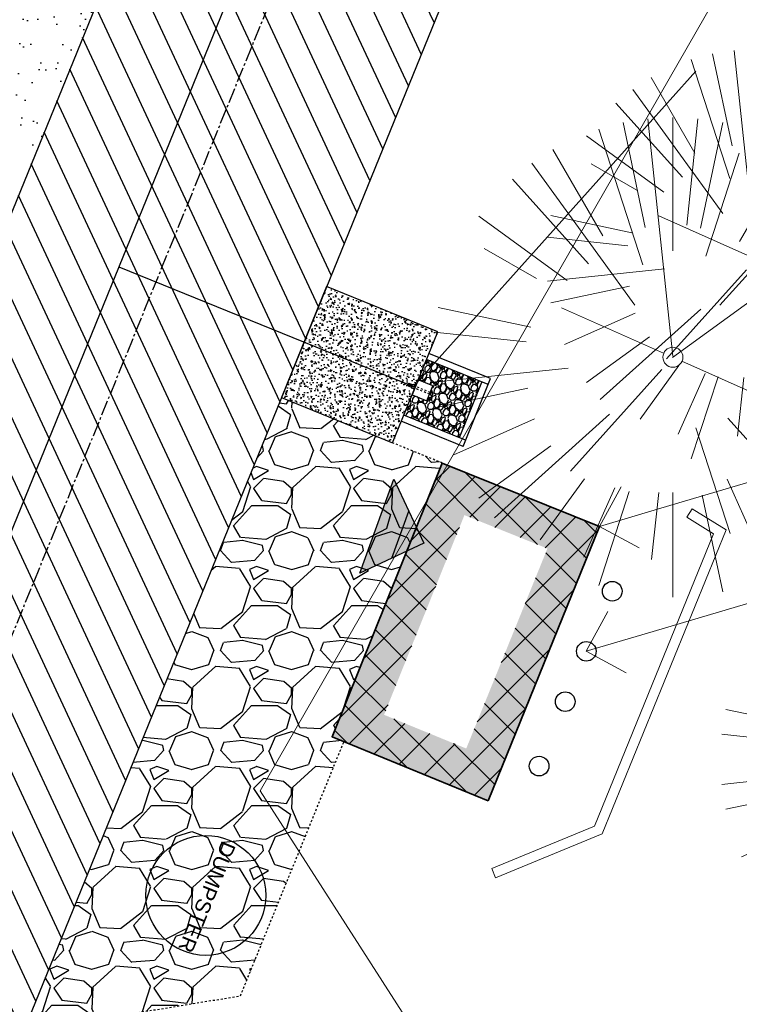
# Model space of a CAD drawing. Header units: feet. Extents: x 1133447 to 1140710, y 647622 to 649877.
# Tile 70 of 84: x 1135069 to 1135105, y 648983 to 649032. Entities that reach past the tile are written whole.
import ezdxf
from ezdxf import colors
from ezdxf.entities.mleader import LeaderData, LeaderLine
from ezdxf.lldxf.tags import DXFTag
from ezdxf.math import Vec2, Vec3

# ---------------------------------------------------------------- set-up
doc = ezdxf.new("R2010")
doc.units = ezdxf.units.FT
doc.header["$MEASUREMENT"] = 0
for name, pattern in [('CENTER2', [1.125, 0.75, -0.125, 0.125, -0.125]), ('HIDDEN4', [0.09375, 0.0625, -0.03125]), ('RAD', [0.13, 0.08, -0.05])]:
    doc.linetypes.add(name, pattern=pattern)
for name, color, linetype in [('-AGGREGATE', 8, 'Continuous'), ('-HARDWARE', 7, 'Continuous'), ('-TIMBER', 5, 'Continuous'), ('-WOOD', 5, 'Continuous'), ('C-PRKG-ASPH', 8, 'Continuous'), ('C-PRKG-GRVL', 8, 'Continuous'), ('C-ROAD-ASPHALT', 1, 'Continuous'), ('C-ROAD-CNTR', 1, 'CENTER2'), ('C-SWLK-CONC', 6, 'Continuous'), ('C-SWLK-CONC-PATT', 8, 'Continuous'), ('C-SWLK-GRVL', 6, 'RAD'), ('C-SWLK-GRVL-PATT', 8, 'Continuous'), ('C-UTIL-HYDRANT', 5, 'Continuous'), ('C-UTIL-WATER-MEP', 7, 'WATER (.5x)'), ('G-XREF', 7, 'Continuous'), ('V-TOPO-SPOT', 8, 'Continuous'), ('V-UTIL-SSWR-STRC', 8, 'Continuous')]:
    doc.layers.add(name, color=color, linetype=linetype)
doc.layers.add('V-ANNO-TEXT', color=7, linetype='Continuous', lineweight=13, plot=False)
for name, color, linetype, lineweight in [('V-SITE-BLDG', 8, 'Continuous', 35), ('V-SITE-BLDG-HTCH', 8, 'Continuous', 13), ('V-SITE-VEGE', 8, 'Continuous', 18), ('V-SITE-WALL', 8, 'Continuous', 18), ('V-UTIL-WATR-LINE', 8, 'WATER', 15)]:
    doc.layers.add(name, color=color, linetype=linetype, lineweight=lineweight)
doc.styles.add('Arial', font='arial.ttf')
doc.styles.add('SEI-Dim & Leader', font='tahoma.ttf')
doc.styles.get("Standard").update_dxf_attribs({"font": 'arial.ttf'})
tags = doc.linetypes.add('WATER', pattern='A,1.5,-0.2,["W",Standard,S=0.08,R=0,X=-0.1,Y=-0.04],-0.05', length=1.75).pattern_tags.tags
tags[6] = DXFTag(74, 10)
tags = doc.linetypes.add('WATER (.5x)', pattern='A,0.75,-0.2,["W",Standard,S=0.08,R=0,X=-0.1,Y=-0.04],-0.05', length=1).pattern_tags.tags
tags[6] = DXFTag(74, 10)

# ---------------------------------------------------------------- blocks, each defined once
blk = doc.blocks.new('_Open90')
at = {"color": 0, "linetype": 'ByBlock', "lineweight": -2}
for p, q in [((-0.5, 0.5), (0, 0)), ((0, 0), (-1, 0)), ((0, 0), (-0.5, -0.5))]:
    blk.add_line(p, q, dxfattribs=at)
blk = doc.blocks.new('Finished Floor Elevation')
h = blk.add_hatch(color=256)
h.dxf.hatch_style = 1
h.paths.add_polyline_path([(-0.04999999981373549, -0.04999999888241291), (-0.04999999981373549, 0.05000000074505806), (0, 0)])
blk.add_lwpolyline([(-0.04999999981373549, -0.04999999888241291), (-0.04999999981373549, 0.05000000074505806), (0, 0)], close=True)
blk = doc.blocks.new('V-SITE-VEGE-Coniferious Tree 2')
at = {"color": 0, "linetype": 'ByBlock'}
for p, q in [((-0.0003172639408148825, 0.0025937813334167), (-0.05229705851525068, 0.4972664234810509)), ((-3.601054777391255e-05, 0.2219193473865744), (-3.601054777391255e-05, 0.5000060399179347)), ((0.02890183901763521, 0.2753366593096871), (0.05222503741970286, 0.4972664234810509)), ((-0.06264093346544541, 0.1926377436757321), (-0.1545378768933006, 0.4755369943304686)), ((-0.0574950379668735, 0.2703678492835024), (-0.1039851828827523, 0.4890788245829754)), ((0.0571938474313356, 0.2692740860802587), (0.1039131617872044, 0.4890788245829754)), ((-0.1460065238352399, 0.2528363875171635), (-0.2500390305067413, 0.4330260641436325)), ((0.139142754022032, 0.2410654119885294), (0.2499670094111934, 0.4330260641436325)), ((0.06850648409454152, 0.2109817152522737), (0.1382469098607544, 0.425630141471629)), ((-0.07913071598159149, 0.1088658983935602), (-0.2939353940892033, 0.4045257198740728)), ((0.1868724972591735, 0.2572635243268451), (0.2938633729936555, 0.4045257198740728)), ((-0.1756943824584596, 0.1950752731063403), (-0.3346129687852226, 0.3715878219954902)), ((0.09777767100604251, 0.108636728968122), (0.3345409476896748, 0.3715878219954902)), ((-0.2201011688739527, 0.1598873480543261), (-0.4045617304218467, 0.2938993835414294)), ((0.1919663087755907, 0.1728666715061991), (0.3115823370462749, 0.2805763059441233)), ((0.2487690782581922, 0.143647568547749), (0.4329900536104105, 0.2500030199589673)), ((-0.2844040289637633, 0.1641894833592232), (-0.393144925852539, 0.2269610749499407)), ((0.2658942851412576, 0.1183972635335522), (0.4567507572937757, 0.2033670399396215)), ((-0.0009318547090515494, -0.0006770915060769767), (0.2349564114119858, 0.1707208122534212)), ((-0.2961437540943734, 0.06292784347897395), (-0.4891148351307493, 0.1039491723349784)), ((-0.01992166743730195, 0.008854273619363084), (-0.2318825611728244, 0.1032199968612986)), ((0.2872695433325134, 0.06106323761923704), (0.3884790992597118, 0.08257391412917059)), ((-0.3060292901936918, 0.03215663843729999), (-0.4973024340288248, 0.05226104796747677)), ((0.173080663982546, 0.01818771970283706), (0.497230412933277, 0.05226104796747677)), ((0.3024988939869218, 0), (0.4999700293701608, 0)), ((0.01849546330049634, -0.008260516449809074), (0.2719985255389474, -0.1211160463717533)), ((-0.2182782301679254, -0.02292736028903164), (-0.4973024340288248, -0.05226104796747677)), ((-0.02300503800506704, -0.02554197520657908), (-0.2137781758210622, -0.2373882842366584)), ((-0.302185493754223, -0.0642195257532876), (-0.4891148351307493, -0.1039491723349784)), ((0.2936342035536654, -0.06241742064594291), (0.4274066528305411, -0.09084484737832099)), ((0.2891445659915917, -0.09395946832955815), (0.4755009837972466, -0.1545018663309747)), ((-0.1320480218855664, -0.1188660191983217), (-0.3716238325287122, -0.3345769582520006)), ((-0.2881436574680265, -0.1282723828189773), (-0.4568227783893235, -0.2033670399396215)), ((0.1143820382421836, -0.1271057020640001), (0.2718110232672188, -0.301920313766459)), ((0.04781873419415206, -0.1473038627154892), (0.1192466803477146, -0.3671294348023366)), ((0.2555295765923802, -0.1475434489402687), (0.4329900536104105, -0.2500030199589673)), ((-0.254528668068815, -0.1848980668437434), (-0.4045617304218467, -0.2938993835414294)), ((0.2253521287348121, -0.2029399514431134), (0.3715518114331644, -0.3345769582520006)), ((0.1688618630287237, -0.2324611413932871), (0.2938633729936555, -0.4045257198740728)), ((-0.1842986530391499, -0.2536176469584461), (-0.2766747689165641, -0.3807650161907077)), ((0.1131111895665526, -0.2541280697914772), (0.2033310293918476, -0.4567867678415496)), ((-0.1213812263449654, -0.2725449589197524), (-0.1855903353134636, -0.4167758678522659)), ((-0.09098502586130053, -0.2799408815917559), (-0.1545378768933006, -0.4755369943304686)), ((-0.02966136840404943, -0.2817638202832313), (-0.04434904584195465, -0.4216092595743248)), ((-3.601054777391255e-05, -0.2817638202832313), (-3.601054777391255e-05, -0.5000060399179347)), ((0.06104806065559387, -0.2873055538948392), (0.1039131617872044, -0.4890788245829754))]:
    blk.add_line(p, q, dxfattribs=at)
blk.add_circle((-3.601054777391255e-05, 0), 0.02083358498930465)
blk = doc.blocks.new('HYDRANT & PAD')
at = {"layer": '-AGGREGATE'}
h = blk.add_hatch(dxfattribs=at)
h.set_pattern_fill('GRAVEL', color=256, scale=10)
h.set_pattern_definition([(228.012787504, (7.199999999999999, 10), (-80.00000000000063, -90.00000000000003), [1.34536, -133.190880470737]), (184.969740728, (6.3, 9), (119.9999999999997, 10.00000000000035), [2.30868, -228.5592476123]), (132.510447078, (4, 8.8), (100.0000000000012, -109.9999999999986), [1.62788, -161.160325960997]), (267.273689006, (0.1, 6.3), (10.00000000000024, 200.0000000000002), [2.10238, -208.13558041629]), (292.833654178, (0, 4.2), (-49.99999999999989, 120.0000000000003), [2.06155, -204.093731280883]), (357.273689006, (0.8, 2.3), (-200.0000000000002, 10.00000000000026), [2.10238, -208.13558041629]), (37.6942404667, (2.9, 2.2), (-130, -99.99999999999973), [2.78029, -275.24848548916]), (72.2553283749, (5.1, 3.9), (70.00000000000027, 220), [2.62488, -259.8632149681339]), (121.429565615, (5.899999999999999, 6.4), (-80.0000000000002, 129.9999999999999), [2.1095, -208.84073109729]), (175.236358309, (4.8, 8.2), (109.9999999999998, -10.00000000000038), [2.40832, -118.007625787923]), (222.397437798, (2.4, 8.4), (-119.9999999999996, -109.9999999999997), [3.11448, -308.333750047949]), (138.814074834, (10, 6.2), (-70.00000000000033, 60), [1.06301, -105.238448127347]), (171.46923439, (9.200000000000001, 6.899999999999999), (130, -19.99999999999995), [2.02237, -200.21511416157]), (225, (7.199999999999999, 7.199999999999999), (-1.110223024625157e-15, -9.999999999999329), [1.41421, -12.727925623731]), (203.198590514, (6.5, 8.4), (49.99999999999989, 19.99999999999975), [0.76158, -75.396151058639]), (291.801409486, (5.8, 8.100000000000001), (-9.99999999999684, 30.00000000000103), [1.07703, -52.774618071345]), (30.96375653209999, (6.2, 7.1), (30.00000000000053, 19.99999999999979), [1.74929, -56.56022894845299]), (161.565051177, (7.7, 8), (20.00000000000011, -9.999999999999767), [1.26491, -30.35786660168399]), (16.389540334, (0, 8.100000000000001), (99.99999999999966, 30.00000000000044), [1.772, -175.428451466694]), (70.3461759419, (1.7, 8.6), (-40.00000000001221, -110.000000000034), [1.48661, -147.17407747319]), (293.198590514, (7.7, 10), (-19.99999999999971, 49.99999999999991), [1.52315, -74.634581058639]), (343.610459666, (8.299999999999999, 8.6), (-99.99999999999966, 30.00000000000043), [1.772, -175.4284514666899]), (339.44395478, (0, 1.9), (-50.00000000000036, 20.00000000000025), [1.7088, -83.73123745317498]), (294.775140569, (1.6, 1.3), (-50.00000000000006, 110), [1.43178, -141.74643063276]), (66.8014094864, (7.800000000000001, 0), (19.99999999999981, 49.9999999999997), [1.52315, -74.634581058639]), (17.3540246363, (8.4, 1.4), (-129.9999999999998, -39.99999999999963), [1.67631, -165.9542361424]), (69.44395478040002, (2.9, 0), (-20.00000000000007, -49.99999999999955), [0.8543999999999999, -84.58563745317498]), (101.309932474, (7.199999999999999, 0), (-9.999999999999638, 40.00000000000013), [0.5099, -50.480295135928]), (165.963756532, (7.1, 0.5), (29.99999999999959, -10.00000000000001), [2.06155, -39.169506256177]), (186.009005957, (5.1, 1), (100.0000000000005, 9.999999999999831), [1.9105, -189.139231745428]), (303.690067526, (6.2, 6.2), (-9.999999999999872, 19.99999999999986), [1.44222, -34.61329275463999]), (353.157226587, (7, 5), (170.0000000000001, -20.00000000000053), [2.51794, -249.275626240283]), (60.9453959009, (9.5, 4.699999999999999), (-39.99999999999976, -69.99999999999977), [1.02956, -101.92674140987]), (90, (10, 5.600000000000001), (-9.999999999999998, 10), [0.6, -9.399999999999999]), (120.256437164, (4.9, 1.3), (40.00000000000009, -70.00000000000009), [1.38924, -137.535199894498]), (48.01278750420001, (4.2, 2.5), (80, 89.99999999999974), [2.69072, -131.845520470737]), (0, (6, 4.5), (10, 10), [2.6, -7.4]), (325.3048464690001, (8.6, 4.5), (100.0000000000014, -69.99999999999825), [1.58114, -156.53274300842]), (254.054604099, (9.9, 3.6), (-10.00000000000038, -40.00000000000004), [1.45602, -71.345078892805]), (207.645975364, (9.5, 2.2), (-189.9999999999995, -100.0000000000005), [2.37065, -234.694741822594]), (175.42607874, (7.4, 1.1), (-129.9999999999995, 10.00000000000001), [2.50799, -248.290734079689])])
h.paths.add_polyline_path([(18, 72.00028800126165), (18, 108.0002880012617), (-18, 108.0002880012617), (-18, 72.00028800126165), (-4.808241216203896, 72.00028800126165), (-4.808241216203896, 81.61064856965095), (4.808241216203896, 81.61064856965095), (4.808241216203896, 72.00028800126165)])
at = {"layer": 'C-SWLK-CONC-PATT'}
h = blk.add_hatch(dxfattribs=at)
h.set_pattern_fill('AR-CONC', color=256)
h.set_pattern_definition([(49.99999999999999, (-9267.938961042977, -358120.3480033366), (7.172601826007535, -0.6275213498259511), [0.75, -8.25]), (355, (-9267.938961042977, -358120.3480033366), (-1.38751333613, 7.521921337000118), [0.6, -6.6]), (100.45144446, (-9267.341244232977, -358120.4002967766), (5.78508846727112, 6.894399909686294), [0.6374019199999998, -7.011421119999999]), (46.18420000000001, (-9267.938961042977, -358118.3480033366), (10.67241330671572, -1.655192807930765), [1.125, -12.375]), (96.63563548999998, (-9267.049593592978, -358118.4859364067), (9.346619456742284, 9.741186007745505), [0.95610342, -10.5171376]), (351.1841639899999, (-9267.938961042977, -358118.3480033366), (9.346619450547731, 9.741186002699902), [0.9, -9.90000001]), (21, (-9266.938961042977, -358118.8480033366), (5.969070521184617, -4.026188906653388), [0.75, -8.25]), (326.0000000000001, (-9266.938961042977, -358118.8480033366), (2.433153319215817, 7.25150045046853), [0.6, -6.6]), (71.45144474, (-9266.441538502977, -358119.1835190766), (8.402223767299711, 3.225311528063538), [0.6374019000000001, -7.01142112]), (37.50000000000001, (-9267.938961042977, -358120.3480033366), (0.1215985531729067, 3.328938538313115), [0, -6.52, 0, -6.7, 0, -6.625]), (7.499999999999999, (-9267.938961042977, -358120.3480033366), (2.630695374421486, 3.944117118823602), [0, -3.82, 0, -6.37, 0, -2.525]), (327.5, (-9270.168961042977, -358120.3480033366), (5.338224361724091, -0.225548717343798), [0, -2.5, 0, -7.8, 0, -10.35]), (317.5, (-9271.168961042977, -358120.3480033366), (5.831861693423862, 1.001049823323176), [0, -3.25, 0, -5.18, 0, -7.35])])
h.paths.add_polyline_path([(36, 72.00028800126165), (-0.4957049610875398, 72.00028800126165), (-1.798695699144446, 72.00028800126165), (-5.835965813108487, 72.00028800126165), (-36, 72.00028800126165), (-36, 0), (36, 0)])
at = {"layer": '-HARDWARE'}
for p, q in [((-0.1281694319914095, 68.22893146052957), (-0.2203198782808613, 71.20029082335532)), ((-0.2203198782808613, 71.20029082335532), (0.3198867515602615, 71.20029082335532)), ((0.3198867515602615, 71.20029082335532), (0.2407152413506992, 68.21512720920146)), ((-0.9315394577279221, 70.21826426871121), (-0.8876926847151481, 69.50718080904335)), ((0.8998299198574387, 70.21826426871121), (0.8559831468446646, 69.50718080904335))]:
    blk.add_line(p, q, dxfattribs=at)
for points in [[(0.8029218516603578, 81.98121565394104), (-0.8482130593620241, 81.98121565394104)], [(-0.7738970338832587, 82.57871776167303), (-0.7738970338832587, 81.98121565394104)], [(-0.5697122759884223, 81.61064856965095), (-0.5697122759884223, 81.98121565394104)], [(0.5697122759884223, 81.61064856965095), (0.5697122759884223, 81.98121565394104)], [(0.7255089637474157, 82.57871776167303), (0.7255089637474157, 81.98121565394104)]]:
    blk.add_lwpolyline(points, dxfattribs=at)
at = {"layer": '-HARDWARE', "linetype": 'HIDDEN4'}
for points in [[(-0.5697122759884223, 81.61064856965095), (-0.5697122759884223, 72.05710965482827)], [(0.5697122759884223, 81.61064856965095), (0.5697122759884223, 72.03999334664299)]]:
    blk.add_lwpolyline(points, dxfattribs=at)
at = {"layer": '-HARDWARE'}
blk.add_lwpolyline([(0.8559831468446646, 69.50718080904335), (0.8045775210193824, 68.56404653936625, 0.01361364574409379), (0.8040674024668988, 68.54531445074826), (0.8040674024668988, 68.07627233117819, -0.01489474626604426), (0.8034568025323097, 68.0557797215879), (0.7831394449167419, 67.7151425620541, -0.396870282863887), (0.4395640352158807, 67.39144916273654), (-0.471273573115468, 67.39144916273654, -0.3968702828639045), (-0.8148489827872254, 67.7151425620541), (-0.8351663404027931, 68.0557797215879, -0.01489474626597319), (-0.8357769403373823, 68.07627233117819), (-0.8357769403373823, 68.54531445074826, 0.01361364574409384), (-0.836287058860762, 68.56404653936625), (-0.8876926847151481, 69.50718080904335)], format="xyb", dxfattribs=at)
for centre, radius, start, end in [((-0.0241940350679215, 82.57871776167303), 0.7935149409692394, 340.8717572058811, 199.1282427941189), ((-0.0241940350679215, 82.57871776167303), 0.7497029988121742, 0, 180), ((-0.01585476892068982, 70.99310702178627), 1.199524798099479, 284.4557706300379, 262.2779910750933)]:
    blk.add_arc(centre, radius, start, end, dxfattribs=at)
at = {"layer": '-TIMBER', "flags": 128}
for points in [[(22, 112.0002880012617), (-22, 112.0002880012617)], [(-22, 112.0002880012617), (-22, 72.00028800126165)], [(-18, 112.0002880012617), (-18, 72.00028800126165)], [(18, 108.0002880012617), (-18, 108.0002880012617)], [(18, 112.0002880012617), (18, 72.00028800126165)], [(22, 112.0002880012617), (22, 72.00028800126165)]]:
    blk.add_lwpolyline(points, dxfattribs=at)
at = {"layer": '-WOOD'}
blk.add_lwpolyline([(4.808241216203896, 72.00028800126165), (4.808241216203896, 81.61064856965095), (-4.808241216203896, 81.61064856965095), (-4.808241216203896, 72.00028800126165)], close=True, dxfattribs=at)
at = {"layer": 'C-SWLK-CONC'}
blk.add_lwpolyline([(36, 0), (36, 72.00028800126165), (-36, 72.00028800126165), (-36, 0)], dxfattribs=at)
at = {"layer": 'C-SWLK-CONC', "linetype": 'Continuous'}
blk.add_lwpolyline([(-36, 0), (36, 0)], dxfattribs=at)
blk = doc.blocks.new('C_PBASE-PACTOLA_02403811')
at = {"layer": '-HARDWARE'}
blk.add_circle((1135078.668932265, 648988.304320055), 2.999999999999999, dxfattribs=at)
at = {"layer": 'C-ROAD-ASPHALT'}
blk.add_lwpolyline([(1134969.657277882, 648753.0477392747), (1135036.873309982, 648902.1641641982, 0.009218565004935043), (1135044.254367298, 648919.3790657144), (1135101.509820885, 649060.0203951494, 0.04927264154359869), (1135107.544114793, 649080.3791714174), (1135113.245677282, 649110.0761826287, 0.3025232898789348), (1135079.742163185, 649189.7952543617), (1135017.583038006, 649231.0012923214, 0.03670103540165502), (1134952.658282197, 649267.4907225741), (1134930.361796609, 649277.95101182, 0.265468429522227), (1134828.518541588, 649269.7547374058), (1134807.494103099, 649255.3935736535, 0.04164346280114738), (1134780.654611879, 649233.5777859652), (1134706.829601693, 649162.5981949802, 0.05765878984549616)], format="xyb", dxfattribs=at)
blk.add_lwpolyline([(1134609.502741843, 649004.1715281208, -0.08481675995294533), (1134717.918854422, 649151.0643979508), (1134791.743864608, 649222.0439889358, -0.04164346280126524), (1134816.518779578, 649242.1816391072), (1134837.543218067, 649256.5428028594, -0.2654684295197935), (1134923.566161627, 649263.4658695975), (1134945.862647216, 649253.0055803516, -0.03670103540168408), (1135008.742528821, 649217.6654234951), (1135070.901654, 649176.4593855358, -0.3025232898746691), (1135097.532652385, 649113.0929439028), (1135091.831089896, 649083.3959326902, -0.0492726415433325), (1135086.690765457, 649066.0532714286), (1135029.43531187, 648925.4119419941, -0.009218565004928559), (1135022.286728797, 648908.7392420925), (1134970.105907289, 648792.9779079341, 0.09466954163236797), (1134957.786175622, 648834.7349342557), (1134921.92741579, 648904.3472810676, 0.300313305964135), (1134722.086161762, 649016.5601342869), (1134632.500993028, 649010.1122188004, 0.09071439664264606)], format="xyb", close=True, dxfattribs=at)
at = {"layer": 'C-ROAD-CNTR', "flags": 128}
blk.add_lwpolyline([(1134682.815781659, 648422.2458494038), (1134669.21986276, 648425.8462855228, -0.1774687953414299), (1134620.150062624, 648460.1534391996), (1134616.502637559, 648465.3792168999, -0.1042089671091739), (1134576.197064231, 648560.2628234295), (1134558.554057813, 648650.0509356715, -0.01381007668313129), (1134553.979962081, 648677.2843639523), (1134544.902369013, 648742.2703875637, -0.09433329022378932), (1134550.434197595, 648854.3354307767), (1134558.997505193, 648889.7214101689, -0.1428635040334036), (1134712.374228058, 649156.8312964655), (1134786.199238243, 649227.8108874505, -0.04164346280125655), (1134812.006441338, 649248.7876063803), (1134833.030879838, 649263.1487701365, -0.2654684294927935), (1134926.96397912, 649270.7084407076), (1134949.260464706, 649260.2481514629, -0.03670103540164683), (1135013.162783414, 649224.3333579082), (1135075.321908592, 649183.1273199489, -0.3025232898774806), (1135105.389164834, 649111.5845632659), (1135099.687602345, 649081.8875520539, -0.04927264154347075), (1135094.100293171, 649063.036833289), (1135036.844839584, 648922.3955038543, -0.009218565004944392), (1135029.58001939, 648905.4517031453), (1134962.363987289, 648756.3352782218, -0.01915469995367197), (1134945.301367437, 648722.0511597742), (1134909.791676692, 648657.06607992, -0.111236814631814), (1134866.238656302, 648607.5744966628), (1134762.181369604, 648532.0907847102, 0.3229446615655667), (1134716.395894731, 648393.2215671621), (1134719.721086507, 648382.7059234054, -0.1714240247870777), (1134715.287797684, 648249.5554414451), (1134707.163513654, 648228.7837741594, -0.02272318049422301), (1134688.713657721, 648187.2766264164, 0.05045028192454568), (1134653.344169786, 648094.1277041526)], format="xyb", dxfattribs=at)
at = {"layer": 'C-SWLK-GRVL'}
for points in [[(1135090.501, 649009.9339999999), (1135088.010454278, 649010.9479076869)], [(1135069.54644745, 648981.5061043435), (1135080.402503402, 648983.279814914), (1135085.581130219, 648996.0005063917)]]:
    blk.add_lwpolyline(points, dxfattribs=at)
at = {"layer": 'C-UTIL-WATER-MEP'}
blk.add_line((1135089.064379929, 649013.7593511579), (1135103.190839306, 649029.5347664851), dxfattribs=at)
at = {"layer": 'C-UTIL-WATER-MEP', "flags": 128}
blk.add_lwpolyline([(1134713.292159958, 648416.2441137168), (1134669.731849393, 648427.7796426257, -0.1774687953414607), (1134621.79009064, 648461.2981261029), (1134618.142665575, 648466.5239038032, -0.1042089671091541), (1134578.159536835, 648560.6484414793), (1134560.516530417, 648650.4365537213, -0.01381007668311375), (1134555.960731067, 648677.5610482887), (1134546.883138, 648742.5470719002, -0.09433329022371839), (1134552.378087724, 648853.8650148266), (1134560.941395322, 648889.2509942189, -0.1428635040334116), (1134713.760384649, 649155.3895718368), (1134787.585394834, 649226.3691628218, -0.04164346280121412), (1134813.134525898, 649247.1361145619), (1134834.158964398, 649261.4972783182, -0.2654684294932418), (1134926.114524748, 649268.8977979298), (1134948.411010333, 649258.437508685, -0.03670103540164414), (1135012.057719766, 649222.6663743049), (1135074.216844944, 649181.4603363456, -0.302523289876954), (1135103.425036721, 649111.961658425), (1135097.723474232, 649082.264647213, -0.04927264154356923), (1135092.247911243, 649063.7909428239), (1135034.992457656, 648923.1496133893, -0.009218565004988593), (1135027.756696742, 648906.273587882), (1134960.540664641, 648757.1571629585, -0.01915469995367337), (1134943.546295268, 648723.0101809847), (1134908.036604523, 648658.0251011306, -0.1112368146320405), (1134865.064291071, 648609.1934056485), (1134761.007004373, 648533.7096936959, 0.1574684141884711), (1134714.965670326, 648470.6755079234, 0.1574684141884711)], format="xyb", dxfattribs=at)
blk.add_lwpolyline([(1135074.323039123, 649019.7605896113), (1135089.064379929, 649013.7593511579)], dxfattribs=at)
at = {"layer": 'C-UTIL-HYDRANT', "xscale": 0.08333333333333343, "yscale": 0.08333333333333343, "zscale": 0.08333333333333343, "rotation": 247.8486329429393}
blk.add_blockref('HYDRANT & PAD', (1135083.584450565, 649015.9888182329), dxfattribs=at)
at = {"layer": '-HARDWARE', "insert": (1135080.185042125, 648990.8006392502), "char_height": 0.7499999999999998, "attachment_point": 1, "rotation": 247.84863293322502, "style": 'Arial'}
blk.add_mtext_dynamic_manual_height_columns('DUMPSTER', width=6.52807008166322, gutter_width=0.9999999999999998, heights=[0], dxfattribs=at)
blk = doc.blocks.new('C_PHTCH-PACTOLA_02403811')
at = {"layer": 'C-PRKG-ASPH'}
h = blk.add_hatch(dxfattribs=at)
h.set_pattern_fill('ANSI31', color=256, scale=10, angle=70)
h.set_pattern_definition([(115, (0, 0), (-1.132884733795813, -0.5282728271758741), [])])
edge = h.paths.add_edge_path(flags=16)
edge.add_arc((1135093.567290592, 648760.3570235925), 541.9999999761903, 143.5703577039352, 153.2664360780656, ccw=False)
edge.add_arc((1135093.567290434, 648760.3570237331), 541.9999997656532, 133.8742793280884, 143.5703577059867, ccw=False)
edge.add_line((1134717.918854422, 649151.0643979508), (1134791.743864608, 649222.0439889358))
edge.add_arc((1134924.814897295, 649083.6384245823), 191.9999999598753, 124.33581191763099, 133.8742793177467, ccw=False)
edge.add_line((1134816.518779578, 649242.1816391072), (1134837.543218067, 649256.5428028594))
edge.add_arc((1134886.614896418, 649184.7029087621), 87.00000000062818, 64.86660358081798, 124.33581191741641, ccw=False)
edge.add_line((1134923.566161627, 649263.4658695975), (1134945.862647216, 649253.0055803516))
edge.add_arc((1134736.896871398, 648807.5874571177), 491.9999999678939, 56.45911934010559, 64.86660355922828, ccw=False)
edge.add_line((1135008.742528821, 649217.6654234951), (1135070.901654, 649176.4593855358))
edge.add_arc((1135036.644680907, 649124.7828938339), 62.00000000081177, -10.868034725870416, 56.45911933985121, ccw=False)
edge.add_line((1135097.532652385, 649113.0929439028), (1135091.831089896, 649083.3959326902))
edge.add_arc((1135001.481196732, 649100.7423100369), 92.00000001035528, 337.8486329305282, 349.13196525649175, ccw=False)
edge.add_line((1135086.690765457, 649066.0532714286), (1135029.43531187, 648925.4119419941))
edge.add_arc((1134573.749357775, 649110.9228871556), 491.9999995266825, 335.73595333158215, 337.84863296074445, ccw=False)
edge.add_line((1135022.286728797, 648908.7392420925), (1134970.105907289, 648792.9779079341))
edge.add_line((1134970.105907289, 648792.9779079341), (1134955.070696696, 648759.622817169))
edge.add_arc((1134506.533324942, 648961.8064625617), 492.0000003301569, 331.3465562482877, 335.7359533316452, ccw=False)
edge.add_line((1134938.281078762, 648725.8872446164), (1134902.771388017, 648660.9021647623))
edge.add_arc((1134778.161263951, 648728.9926705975), 142.0000000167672, 305.95733191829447, 331.34655630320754, ccw=False)
edge.add_line((1134861.541195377, 648614.0501326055), (1134757.483908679, 648538.5664206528))
edge.add_arc((1134835.579196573, 648430.9089730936), 133.0000000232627, 125.9573319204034, 166.4171722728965)
edge.add_arc((1134672.277915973, 648470.363906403), 35.00000000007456, 244.10855969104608, 346.41717227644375, ccw=False)
edge.add_arc((1134691.461854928, 648509.9128519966), 78.95614352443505, 214.9055155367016, 244.1168481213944, ccw=False)
edge.add_line((1134626.710174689, 648464.732186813), (1134623.062749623, 648469.9579645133))
edge.add_arc((1134821.506139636, 648608.4650796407), 241.9999999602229, 191.1167612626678, 214.9138039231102, ccw=False)
edge.add_line((1134584.046954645, 648561.8052956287), (1134566.403948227, 648651.5934078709))
edge.add_arc((1135049.172208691, 648746.4554480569), 491.9999999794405, 187.9519260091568, 191.1167612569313, ccw=False)
edge.add_line((1134561.903038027, 648678.391101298), (1134552.825444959, 648743.3771249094))
edge.add_arc((1134842.017716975, 648783.7730382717), 292.0000000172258, 166.3961174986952, 187.9519260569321, ccw=False)
edge.add_line((1134558.209758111, 648852.4537669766), (1134566.77306571, 648887.8397463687))
edge.add_arc((1135093.567290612, 648760.357023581), 542.0000000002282, 158.0478401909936, 166.396117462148, ccw=False)
edge.add_arc((1135093.567290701, 648760.357023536), 542.0000000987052, 153.2664360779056, 158.0478401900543, ccw=False)
edge = h.paths.add_edge_path()
edge.add_line((1134664.934415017, 648091.0186503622), (1134641.753924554, 648097.236757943))
edge.add_arc((1135131.441785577, 647965.8792352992), 506.9999999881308, 154.1154939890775, 164.9840567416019, ccw=False)
edge.add_arc((1135131.44177555, 647965.8792402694), 506.9999887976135, 153.4314984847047, 154.115493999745, ccw=False)
edge.add_arc((1134241.513528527, 648410.9103548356), 488.0000000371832, 333.4314984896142, 338.6383717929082)
edge.add_line((1134695.987914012, 648233.1548120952), (1134704.112198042, 648253.9264793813))
edge.add_arc((1134529.027803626, 648322.4060737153), 188.0000000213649, 338.6383717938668, 377.1954705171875)
edge.add_arc((1134651.306425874, 648360.2470375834), 60.00000000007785, 17.1954705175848, 74.97265706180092)
edge.add_line((1134666.863224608, 648418.1951696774), (1134661.500576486, 648419.8056636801))
edge.add_arc((1134691.489318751, 648509.9450223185), 94.99699278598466, 223.9418846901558, 251.5980721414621, ccw=False)
edge.add_arc((1134691.535842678, 648509.9839590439), 95.05751145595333, 214.9165962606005, 223.9393241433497, ccw=False)
edge.add_line((1134613.590003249, 648455.5746160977), (1134609.942525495, 648460.8004692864))
edge.add_arc((1134821.506139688, 648608.4650796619), 258.0000000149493, 191.1167612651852, 214.9138039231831, ccw=False)
edge.add_line((1134568.347173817, 648558.7203512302), (1134550.704167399, 648648.5084634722))
edge.add_arc((1135049.172208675, 648746.4554480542), 507.9999999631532, 187.9519260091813, 191.1167612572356, ccw=False)
edge.add_line((1134546.056886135, 648676.177626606), (1134536.979293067, 648741.163650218))
edge.add_arc((1134842.01771694, 648783.7730382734), 307.9999999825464, 166.3961174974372, 187.9519260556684, ccw=False)
edge.add_line((1134542.658637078, 648856.2170945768), (1134551.221944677, 648891.6030739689))
edge.add_arc((1135093.567290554, 648760.3570237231), 557.9999999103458, 163.9213237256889, 166.3961174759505, ccw=False)
edge.add_arc((1134538.177323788, 648920.4382053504), 19.99999999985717, 343.9213237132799, 402.7699397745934)
edge.add_line((1134552.859048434, 648934.0193305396), (1134533.446357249, 648955.005204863))
edge.add_arc((1135093.567290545, 648760.3570234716), 592.9783928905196, 146.0187423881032, 160.8370986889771, ccw=False)
edge.add_line((1134601.857481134, 649091.7855040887), (1134616.582948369, 649064.0343807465))
edge.add_arc((1134620.999668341, 649066.3780071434), 5.000000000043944, 207.9515834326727, 327.0740857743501)
edge.add_arc((1135093.567290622, 648760.3570235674), 558.0000000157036, 133.8742793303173, 147.0740857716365, ccw=False)
edge.add_line((1134706.829601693, 649162.5981949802), (1134780.654611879, 649233.5777859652))
edge.add_arc((1134924.814897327, 649083.6384245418), 208.0000000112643, 124.3358119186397, 133.8742793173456, ccw=False)
edge.add_line((1134807.494103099, 649255.3935736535), (1134828.518541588, 649269.7547374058))
edge.add_arc((1134886.614896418, 649184.7029087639), 102.9999999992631, 64.86660357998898, 124.33581191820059, ccw=False)
edge.add_line((1134930.361796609, 649277.9510118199), (1134952.658282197, 649267.4907225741))
edge.add_arc((1134736.896871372, 648807.5874570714), 508.0000000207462, 56.4591193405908, 64.86660355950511, ccw=False)
edge.add_line((1135017.583038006, 649231.0012923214), (1135079.742163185, 649189.7952543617))
edge.add_arc((1135036.644680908, 649124.782893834), 77.99999999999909, -10.868034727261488, 56.45911934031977, ccw=False)
edge.add_line((1135113.245677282, 649110.0761826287), (1135107.544114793, 649080.3791714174))
edge.add_arc((1135001.481196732, 649100.7423100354), 108.0000000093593, 337.84863293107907, 349.131965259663, ccw=False)
edge.add_line((1135101.509820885, 649060.0203951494), (1135044.254367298, 648919.3790657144))
edge.add_arc((1134573.749357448, 649110.9228872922), 507.9999998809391, 335.7359533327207, 337.84863295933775, ccw=False)
edge.add_line((1135036.873309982, 648902.1641641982), (1134969.657277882, 648753.0477392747))
edge.add_arc((1134506.53332524, 648961.8064624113), 507.9999999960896, 331.346556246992, 335.73595333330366, ccw=False)
edge.add_line((1134952.321656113, 648718.215074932), (1134916.811965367, 648653.2299950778))
edge.add_arc((1134778.161263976, 648728.9926705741), 157.9999999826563, 305.9573319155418, 331.3465563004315, ccw=False)
edge.add_line((1134870.936117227, 648601.0988607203), (1134766.878830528, 648525.6151487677))
edge.add_arc((1134835.579196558, 648430.9089731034), 117.0000000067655, 125.9573319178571, 162.264860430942)
edge.add_arc((1134752.713885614, 648457.4106757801), 29.99999999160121, 162.264860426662, 196.8024120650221)
edge.add_arc((1134835.579196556, 648430.9089731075), 113.0000000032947, 170.9217318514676, 197.5476736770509)
edge.add_line((1134727.837491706, 648396.8395581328), (1134731.162683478, 648386.3239143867))
edge.add_arc((1134529.027802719, 648322.4060734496), 212.0000009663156, 11.340079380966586, 17.54767372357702, ccw=False)
edge.add_arc((1134529.055568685, 648322.403813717), 211.9732215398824, -20.64909134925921, 11.342153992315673, ccw=False)
edge.add_arc((1134759.869013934, 648235.3149369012), 34.72371615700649, 159.1871917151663, 239.4135572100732)
edge.add_line((1134742.200276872, 648205.422593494), (1134709.513, 648185.696))
edge.add_line((1134709.513, 648185.696), (1134698.996135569, 648181.0065459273))
edge.add_arc((1135131.441785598, 647965.8792352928), 483.0000000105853, 153.5511843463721, 164.9840567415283)
at = {"layer": 'C-PRKG-GRVL'}
h = blk.add_hatch(dxfattribs=at)
h.set_pattern_fill('AR-SAND', color=256)
h.set_pattern_definition([(37.50000000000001, (0, 0), (-0.06299335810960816, 1.926823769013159), [0, -1.52, 0, -1.7, 0, -1.625]), (7.499999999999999, (0, 0), (1.769776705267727, 2.82214606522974), [0, -0.82, 0, -1.37, 0, -0.525]), (327.5, (-1.23, 0), (3.114141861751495, 0.005659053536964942), [0, -0.5, 0, -1.8, 0, -2.35]), (317.5, (-1.23, 0), (3.006126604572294, 0.8776755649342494), [0, -0.25, 0, -1.18, 0, -1.35])])
edge = h.paths.add_edge_path()
edge.add_line((1135064.909235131, 649032.3206276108), (1135020.903927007, 649014.1641973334))
edge.add_line((1135020.903927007, 649014.1641973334), (1135027.006439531, 648999.3736823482))
edge.add_line((1135027.006439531, 648999.3736823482), (1135057.280775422, 649011.8647631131))
edge.add_arc((1135058.806403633, 649008.1671343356), 4.000000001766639, -22.15136701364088, 112.4208659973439, ccw=False)
edge.add_line((1135062.511167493, 649006.6589152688), (1135078.528832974, 649046.0044382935))
edge.add_arc((1135055.374058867, 649055.4308074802), 24.99999999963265, 292.42086587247, 337.8486329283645, ccw=False)
at = {"layer": 'C-SWLK-GRVL-PATT'}
h = blk.add_hatch(dxfattribs=at)
h.set_pattern_fill('GRAVEL', color=256, scale=5)
h.set_pattern_definition([(228.012787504, (531.531381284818, 130.5235841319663), (-40.00000000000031, -45.00000000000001), [0.67268, -66.5954402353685]), (184.969740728, (531.0813812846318, 130.0235841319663), (59.99999999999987, 5.000000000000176), [1.15434, -114.27962380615]), (132.510447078, (529.9313812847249, 129.9235841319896), (50.00000000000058, -54.99999999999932), [0.8139400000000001, -80.5801629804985]), (267.273689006, (527.9813812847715, 128.6735841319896), (5.000000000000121, 100.0000000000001), [1.051189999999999, -104.067790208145]), (292.833654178, (527.9313812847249, 127.6235841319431), (-24.99999999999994, 60.00000000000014), [1.030774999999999, -102.0468656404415]), (357.273689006, (528.3313812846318, 126.6735841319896), (-100.0000000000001, 5.000000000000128), [1.051189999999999, -104.067790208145]), (37.6942404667, (529.3813812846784, 126.6235841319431), (-64.99999999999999, -49.99999999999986), [1.390145, -137.62424274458]), (72.2553283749, (530.4813812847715, 127.4735841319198), (35.00000000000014, 110), [1.312439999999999, -129.9316074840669]), (121.429565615, (530.8813812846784, 128.7235841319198), (-40.0000000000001, 64.99999999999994), [1.05475, -104.420365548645]), (175.236358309, (530.3313812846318, 129.6235841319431), (54.99999999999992, -5.00000000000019), [1.20416, -59.0038128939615]), (222.397437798, (529.1313812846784, 129.7235841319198), (-59.99999999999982, -54.99999999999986), [1.55724, -154.1668750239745]), (138.814074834, (532.9313812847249, 128.6235841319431), (-35.00000000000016, 30), [0.5315049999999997, -52.61922406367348]), (171.46923439, (532.531381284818, 128.9735841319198), (64.99999999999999, -9.999999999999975), [1.011185, -100.107557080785]), (225, (531.531381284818, 129.1235841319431), (-5.551115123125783e-16, -4.999999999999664), [0.707105, -6.3639628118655]), (203.198590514, (531.1813812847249, 129.7235841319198), (24.99999999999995, 9.999999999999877), [0.38079, -37.6980755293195]), (291.801409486, (530.8313812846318, 129.5735841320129), (-4.99999999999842, 15.00000000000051), [0.538515, -26.3873090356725]), (30.96375653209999, (531.031381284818, 129.0735841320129), (15.00000000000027, 9.999999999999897), [0.874645, -28.2801144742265]), (161.565051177, (531.781381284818, 129.5235841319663), (10.00000000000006, -4.999999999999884), [0.6324549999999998, -15.17893330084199]), (16.389540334, (527.9313812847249, 129.5735841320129), (49.99999999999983, 15.00000000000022), [0.886, -87.714225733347]), (70.3461759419, (528.781381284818, 129.8235841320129), (-20.0000000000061, -55.00000000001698), [0.7433049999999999, -73.58703873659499]), (293.198590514, (531.781381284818, 130.5235841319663), (-9.999999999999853, 24.99999999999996), [0.761575, -37.3172905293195]), (343.610459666, (532.0813812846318, 129.8235841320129), (-49.99999999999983, 15.00000000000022), [0.8859999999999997, -87.71422573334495]), (339.44395478, (527.9313812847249, 126.4735841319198), (-25.00000000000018, 10.00000000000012), [0.8543999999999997, -41.86561872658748]), (294.775140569, (528.7313812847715, 126.1735841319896), (-25.00000000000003, 55.00000000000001), [0.71589, -70.87321531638]), (66.8014094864, (531.8313812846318, 125.5235841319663), (9.999999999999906, 24.99999999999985), [0.761575, -37.3172905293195]), (17.3540246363, (532.1313812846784, 126.2235841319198), (-64.99999999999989, -19.99999999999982), [0.838155, -82.97711807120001]), (69.44395478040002, (529.3813812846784, 125.5235841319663), (-10.00000000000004, -24.99999999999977), [0.4271999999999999, -42.29281872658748]), (101.309932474, (531.531381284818, 125.5235841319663), (-4.999999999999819, 20.00000000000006), [0.25495, -25.240147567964]), (165.963756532, (531.4813812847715, 125.7735841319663), (14.99999999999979, -5.000000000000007), [1.030775, -19.5847531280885]), (186.009005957, (530.4813812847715, 126.0235841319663), (50.00000000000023, 4.999999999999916), [0.9552499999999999, -94.56961587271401]), (303.690067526, (531.031381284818, 128.6235841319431), (-4.999999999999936, 9.999999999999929), [0.7211099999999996, -17.30664637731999]), (353.157226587, (531.4313812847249, 128.0235841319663), (85.00000000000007, -10.00000000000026), [1.25897, -124.6378131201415]), (60.9453959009, (532.6813812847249, 127.8735841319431), (-19.99999999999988, -34.99999999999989), [0.51478, -50.963370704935]), (90, (532.9313812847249, 128.3235841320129), (-4.999999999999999, 5), [0.3, -4.699999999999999]), (120.256437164, (530.3813812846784, 126.1735841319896), (20.00000000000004, -35.00000000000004), [0.69462, -68.76759994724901]), (48.01278750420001, (530.031381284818, 126.7735841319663), (40, 44.99999999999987), [1.34536, -65.92276023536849]), (0, (530.9313812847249, 127.7735841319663), (5, 5), [1.3, -3.7]), (325.3048464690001, (532.2313812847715, 127.7735841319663), (50.0000000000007, -34.99999999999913), [0.7905699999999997, -78.26637150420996]), (254.054604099, (532.8813812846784, 127.3235841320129), (-5.000000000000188, -20.00000000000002), [0.72801, -35.6725394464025]), (207.645975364, (532.6813812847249, 126.6235841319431), (-94.99999999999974, -50.00000000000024), [1.185325, -117.347370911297]), (175.42607874, (531.6313812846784, 126.0735841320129), (-64.99999999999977, 5.000000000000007), [1.253995, -124.1453670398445])])
h.paths.add_polyline_path([(1135069.54644745, 648981.5061043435), (1135080.402503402, 648983.279814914), (1135085.581130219, 648996.0005063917), (1135084.999995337, 648996.2678314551), (1135090.501, 649009.9339999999), (1135082.453286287, 649013.2102453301)])
blk = doc.blocks.new('C_XBASE-PACTOLA_02403811')
at = {"layer": 'V-SITE-BLDG-HTCH', "transparency": 33554534}
h = blk.add_hatch(dxfattribs=at)
h.set_pattern_fill('ANSI37', color=256, scale=10)
h.set_pattern_definition([(45, (0, 0), (-0.8838834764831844, 0.8838834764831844), []), (135, (0, 0), (-0.8838834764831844, -0.8838834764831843), [])])
h.paths.add_polyline_path([(1135091.69953027, 648995.6523552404), (1135087.587238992, 648997.3393005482), (1135091.609173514, 649007.3310090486), (1135095.75909893, 649005.6583754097)], flags=16)
h.paths.add_polyline_path([(1135092.798, 648993.04), (1135084.99, 648996.2429999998), (1135090.501, 649009.9339999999), (1135098.365999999, 649006.764)])
h = blk.add_hatch(color=256, dxfattribs=at)
h.dxf.hatch_style = 1
h.paths.add_polyline_path([(1135091.69953027, 648995.6523552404), (1135087.587238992, 648997.3393005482), (1135091.609173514, 649007.3310090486), (1135095.75909893, 649005.6583754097)], flags=16)
h.paths.add_polyline_path([(1135092.798, 648993.04), (1135084.99, 648996.2429999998), (1135090.501, 649009.9339999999), (1135098.365999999, 649006.764)])
at = {"layer": 'V-SITE-BLDG', "flags": 128}
blk.add_lwpolyline([(1135092.798, 648993.04), (1135084.99, 648996.2429999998), (1135090.501, 649009.9339999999), (1135098.365999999, 649006.764)], close=True, dxfattribs=at)
blk.add_lwpolyline([(1135092.798, 648993.04), (1135084.99, 648996.2429999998), (1135090.501, 649009.9339999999), (1135098.365999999, 649006.764)], close=True, dxfattribs=at)
at = {"layer": 'V-SITE-WALL', "flags": 128}
blk.add_lwpolyline([(1135092.974278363, 648989.6419488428), (1135098.115873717, 648991.7729918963), (1135104.075846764, 649006.3969362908), (1135102.738117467, 649007.2276159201), (1135103.001882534, 649007.6523840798), (1135104.698153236, 649006.5990637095), (1135098.500126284, 648991.3910081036), (1135093.165721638, 648989.1800511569)], close=True, dxfattribs=at)
at = {"layer": 'V-UTIL-SSWR-STRC'}
for centre in [(1135099.002, 649003.522), (1135097.705, 649000.516), (1135096.651, 648997.997), (1135095.346, 648994.771)]:
    blk.add_circle(centre, 0.4917903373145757, dxfattribs=at)
at = {"layer": 'V-UTIL-WATR-LINE', "flags": 128}
blk.add_lwpolyline([(1134946.432, 649283.888), (1135074.541151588, 649099.5990538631), (1135109.755, 649053.73), (1135113.62, 649049.674), (1135081.394236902, 648993.5410676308), (1135100.461075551, 648963.8033200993), (1135008.674239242, 648766.4398010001)], dxfattribs=at)
at = {"layer": 'V-SITE-VEGE', "xscale": 20.99974632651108, "yscale": 20.99974632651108, "zscale": 20.99974632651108}
blk.add_blockref('V-SITE-VEGE-Coniferious Tree 2', (1135106.204, 649020.135), dxfattribs=at)
at = {"layer": 'V-SITE-VEGE', "xscale": 23.99971008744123, "yscale": 23.99971008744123, "zscale": 23.99971008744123, "rotation": 8.537736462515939e-07}
for p in [(1135102.037, 649015.229), (1135116.426, 648995.11)]:
    blk.add_blockref('V-SITE-VEGE-Coniferious Tree 2', p, dxfattribs=at)
at = {"layer": 'V-TOPO-SPOT', "rotation": 340}
for xscale, yscale, zscale in [(50.00000018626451, 50.00000018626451, 50.00000018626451), (25.00000009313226, 25.00000009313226, 25.00000009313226)]:
    blk.add_blockref('Finished Floor Elevation', (1135089.577, 649005.925), dxfattribs=dict(at, xscale=xscale, yscale=yscale, zscale=zscale))
at = {"layer": 'V-ANNO-TEXT'}
ml = blk.add_multileader_mtext('Standard', dxfattribs=at)
ml.set_content('Restroom', color=256, style='SEI-Dim & Leader')
ml.set_leader_properties(color=256, linetype='ByLayer', lineweight=-1)
ml.set_arrow_properties(name='OPEN90')
ml.build(insert=Vec2(0, 0))
ml.multileader.update_dxf_attribs({"text_left_attachment_type": 2, "text_right_attachment_type": 2, "dogleg_length": 0.1, "arrow_head_size": 3.2, "scale": 40})
ctx = ml.context
ctx.base_point, ctx.scale, ctx.arrow_head_size, ctx.plane_origin = Vec3(1135119.977602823, 649011.9992891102), 40, 3.2, Vec3(1135098.365999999, 649006.764)
ctx.left_attachment, ctx.right_attachment = 2, 2
notes = []
notes.append((ctx, [(0, (1, 1, 0), (1135115.977602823, 649011.9992891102), (1, 0), 4, [(0, [(1135098.365999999, 649006.764)], 0, [])])]))
ctx.mtext.insert, ctx.mtext.flow_direction = Vec3(1135121.977602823, 649014.0409277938), 5
ml = blk.add_multileader_mtext('Standard', dxfattribs=at)
ml.set_content('Restroom', color=256, style='SEI-Dim & Leader')
ml.set_leader_properties(color=256, linetype='ByLayer', lineweight=-1)
ml.set_arrow_properties(name='OPEN90')
ml.build(insert=Vec2(0, 0))
ml.multileader.update_dxf_attribs({"text_left_attachment_type": 2, "text_right_attachment_type": 2, "dogleg_length": 0.1, "arrow_head_size": 3.2, "scale": 40})
ctx = ml.context
ctx.base_point, ctx.scale, ctx.arrow_head_size, ctx.plane_origin = Vec3(1135119.977602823, 649011.9992891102), 40, 3.2, Vec3(1135098.365999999, 649006.764)
ctx.left_attachment, ctx.right_attachment = 2, 2
notes.append((ctx, [(0, (1, 1, 0), (1135115.977602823, 649011.9992891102), (1, 0), 4, [(0, [(1135098.365999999, 649006.764)], 0, [])])]))
ctx.mtext.insert, ctx.mtext.flow_direction = Vec3(1135121.977602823, 649014.0409277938), 5
ml = blk.add_multileader_mtext('Standard', dxfattribs=at)
ml.set_content('Septic Lids (Typ.)', color=256, style='SEI-Dim & Leader')
ml.set_leader_properties(color=256, linetype='ByLayer', lineweight=-1)
ml.set_arrow_properties(name='OPEN90')
ml.build(insert=Vec2(0, 0))
ml.multileader.update_dxf_attribs({"text_left_attachment_type": 2, "text_right_attachment_type": 2, "dogleg_length": 0.1, "arrow_head_size": 3.2, "scale": 40})
ctx = ml.context
ctx.base_point, ctx.scale, ctx.arrow_head_size, ctx.plane_origin = Vec3(1135119.316602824, 649005.7512891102), 40, 3.2, Vec3(1135097.705, 649000.516)
ctx.left_attachment, ctx.right_attachment = 2, 2
notes.append((ctx, [(0, (1, 1, 0), (1135115.316602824, 649005.7512891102), (1, 0), 4, [(0, [(1135097.705, 649000.516)], 0, [])])]))
ctx.mtext.insert, ctx.mtext.flow_direction = Vec3(1135121.316602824, 649008.3946739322), 5
for ctx, leaders in notes:
    for number, flags, end, landing, length, lines in leaders:
        leader = LeaderData()
        leader.index, (leader.has_last_leader_line, leader.has_dogleg_vector, leader.attachment_direction) = number, flags
        leader.last_leader_point, leader.dogleg_vector, leader.dogleg_length = Vec3(end), Vec3(landing), length
        for number, points, colour, breaks in lines:
            line = LeaderLine()
            line.index, line.vertices, line.color, line.breaks = number, Vec3.list(points), colors.encode_raw_color(colour), breaks
            leader.lines.append(line)
        ctx.leaders.append(leader)

msp = doc.modelspace()

# ---------------------------------------------------------------- block references
at = {"layer": 'G-XREF'}
msp.add_blockref('C_XBASE-PACTOLA_02403811', (0, 0), dxfattribs=at)

# ---------------------------------------------------------------- next in the draw order: block references
for name in ['C_PBASE-PACTOLA_02403811', 'C_PHTCH-PACTOLA_02403811']:
    msp.add_blockref(name, (0, 0), dxfattribs=at)

doc.saveas('drawing.dxf')
